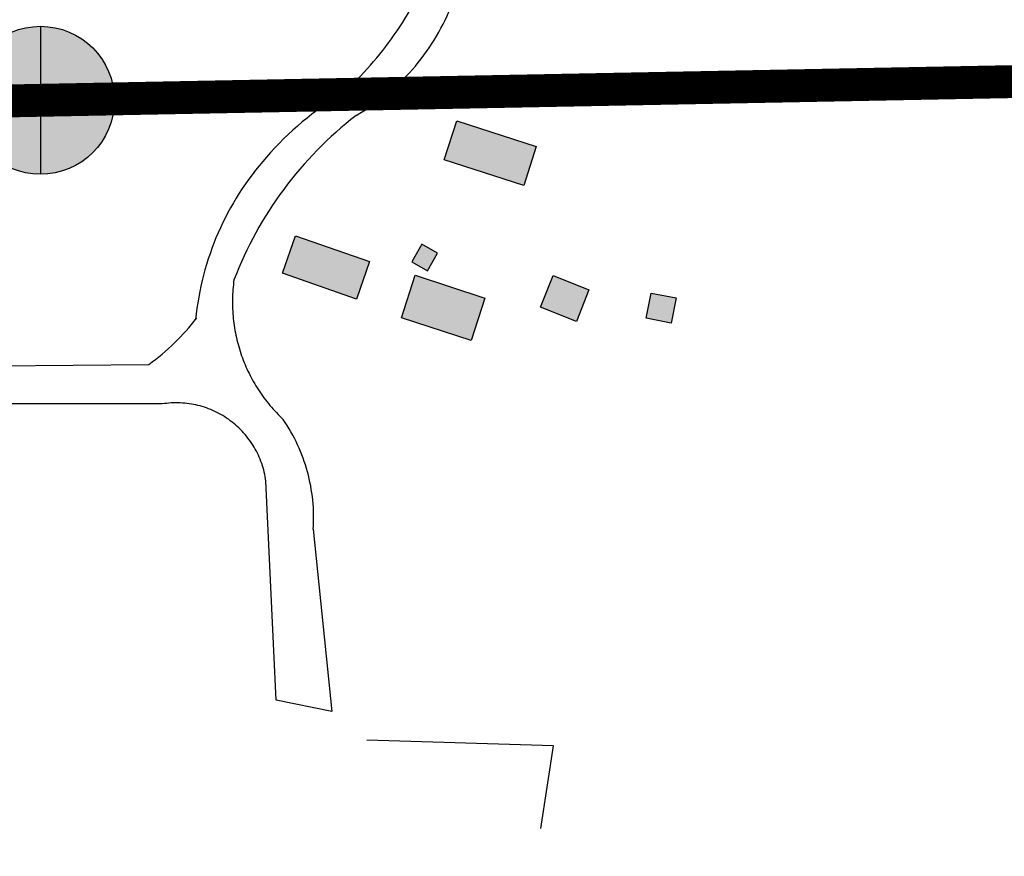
# Model space of a CAD drawing. Header units: feet. Extents: x 30669 to 99318, y 4696 to 26220.
# Tile 55 of 128: x 80577 to 81176, y 15383 to 15892. Entities that reach past the tile are written whole.
import ezdxf

# ---------------------------------------------------------------- set-up
doc = ezdxf.new("R2010")
doc.units = ezdxf.units.FT
doc.header["$LTSCALE"] = 600
doc.header["$MEASUREMENT"] = 0
for name, pattern in [('2_DASH2', [1.2500000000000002, 1, -0.05, 0.05, -0.05, 0.05, -0.05]), ('D10', [0.175, 0.1, -0.075]), ('DASHED', [0.75, 0.5, -0.25])]:
    doc.linetypes.add(name, pattern=pattern)
for name, color, linetype in [('ELB', 3, 'CONTINUOUS'), ('ELIST-H', 2, 'CONTINUOUS'), ('ELRGOV_BLM_USS3177', 2, 'D10'), ('ELRP-AirportBoundary', 4, '2_DASH2'), ('ELYSU', 251, 'CONTINUOUS'), ('EMASK', 155, 'CONTINUOUS'), ('ESRP', 2, 'CONTINUOUS')]:
    doc.layers.add(name, color=color, linetype=linetype)

# ---------------------------------------------------------------- blocks, each defined once
blk = doc.blocks.new('FND-PRIMARY')
at = {"layer": 'EMASK', "linetype": 'ByBlock'}
h = blk.add_hatch(color=256, dxfattribs=at)
edge = h.paths.add_edge_path()
edge.add_arc((0, 0), 0.075, 0, 360)
at = {"layer": 'ESRP'}
for p, q in [((0, 0.0750000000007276), (0, -0.0750000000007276)), ((0.0749999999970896, 0), (-0.0749999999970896, 0))]:
    blk.add_line(p, q, dxfattribs=at)
at = {"layer": 'ESRP', "color": 0, "linetype": 'ByBlock'}
blk.add_circle((0, 0), 0.075, dxfattribs=at)

msp = doc.modelspace()

# ---------------------------------------------------------------- hatches: boundary and pattern name
at = {"layer": 'ELIST-H'}
h = msp.add_hatch(color=256, dxfattribs=at)
h.paths.add_polyline_path([(83696.67367711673, 17255.13693551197), (83730.80355238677, 17349.13194271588), (83791.90045683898, 17326.94782390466), (83757.77058156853, 17232.95281670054)])
h.paths.add_polyline_path([(84073.57038210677, 16863.39857267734), (84151.28544954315, 16833.13920888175), (84167.56536472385, 16874.95061945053), (84175.8258168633, 16871.73395827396), (84179.78102190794, 16881.89197342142), (84172.01971813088, 16884.91401763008), (84184.95921699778, 16918.14588172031), (84168.07320468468, 16924.72092390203), (84162.40736939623, 16910.17160469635), (84130.05876625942, 16922.76878134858), (84133.27642513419, 16931.0322342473), (84126.98855883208, 16933.48040912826), (84124.04036954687, 16925.90816165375), (84095.66094646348, 16936.95738413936), (84090.74862894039, 16924.3396393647), (84101.00367223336, 16920.34750877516), (84090.25186637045, 16892.72831242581), (84085.68250981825, 16894.50780603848)])
h.paths.add_polyline_path([(83984.67170282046, 16933.60929377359), (83973.48913999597, 16913.4997543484), (83982.19383624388, 16908.6594365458), (83976.28199833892, 16898.02692204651), (83967.35920981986, 16902.98807242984), (83956.64400342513, 16883.71688989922), (83927.47461829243, 16899.93549789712), (83930.31170082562, 16905.03866439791), (83927.6125554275, 16906.53859238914), (83931.27549520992, 16913.13038953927), (83933.61748885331, 16911.82918737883), (83937.91055698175, 16919.55646571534), (83926.0035056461, 16926.17132522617), (83934.89821567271, 16942.1811175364), (83946.26003594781, 16935.86883947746), (83950.35537747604, 16943.23996682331), (83966.44420333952, 16934.30131746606), (83970.44966927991, 16941.51037618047)])
h.paths.add_polyline_path([(82949.13949126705, 16852.71548340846), (83028.93003790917, 16763.13381210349), (83054.77634288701, 16786.15558933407), (83076.98942503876, 16761.21766277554), (83051.00321621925, 16738.07077849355), (83082.18200004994, 16703.067743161), (83051.82478450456, 16676.0265142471), (82991.55200921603, 16743.69018733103), (82981.59982351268, 16734.82457206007), (82968.89090719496, 16749.09080372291), (82978.94802058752, 16758.05049928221), (82918.74030725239, 16825.63322238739)])
h.paths.add_polyline_path([(82997.55039494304, 16522.75016327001), (83226.62089565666, 16325.94512867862), (83221.54543315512, 16320.03824737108), (83228.78018699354, 16313.82180490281), (83233.34710378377, 16319.13729731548), (83448.05617324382, 16134.66523069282), (83493.20180927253, 16187.21075445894), (83285.68446538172, 16365.50334556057), (83302.1847129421, 16384.70796362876), (83279.96311296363, 16403.79989363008), (83263.78258022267, 16384.9665200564), (83085.55948701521, 16538.08561417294), (83094.51547894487, 16548.51046299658), (83080.6163479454, 16560.45078608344), (83071.56843826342, 16549.91886696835), (83056.12929491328, 16563.1830070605), (83022.56430634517, 16524.11433924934), (83008.84729453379, 16535.89880223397)])
h.paths.add_polyline_path([(83294.57923754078, 16547.07585545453), (83297.99939834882, 16565.11844692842), (83313.63864495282, 16562.15344268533), (83310.21848414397, 16544.11085121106)])
h.paths.add_polyline_path([(83177.96084601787, 16738.27111728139), (83189.05071914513, 16746.23760635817), (83192.40128966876, 16741.57318321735), (83181.31141654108, 16733.60669414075)])
h.paths.add_polyline_path([(82077.72308269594, 19506.79183545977), (82137.44892557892, 19565.55652734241), (82144.7405954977, 19558.14513055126), (82085.01275108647, 19499.38243713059)])
h.paths.add_polyline_path([(75798.85612503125, 16442.60402057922), (75795.62205009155, 16436.18755194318), (75801.80742955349, 16433.07029962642), (75805.04150449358, 16439.48676826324)])
h.paths.add_polyline_path([(75980.84946852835, 16375.2326708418), (75976.89461626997, 16369.83164784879), (75983.24817300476, 16365.17852709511), (75987.20302526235, 16370.57955008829)])
h.paths.add_polyline_path([(75728.5267143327, 16024.62181173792), (75714.28034734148, 16023.82789032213), (75714.6169713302, 16017.7961587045), (75728.86333678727, 16018.59208011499)])
h.paths.add_polyline_path([(75609.5844835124, 16163.44138122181), (75618.77513034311, 16158.66443589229), (75615.18543190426, 16151.75769543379), (75605.99478584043, 16156.53364076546)])
h.paths.add_polyline_path([(75721.89081493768, 16067.54665072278), (75717.66380317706, 16058.44142538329), (75709.67897472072, 16062.14829704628), (75713.9049864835, 16071.25352161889)])
h.paths.add_polyline_path([(75819.93459923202, 16164.1266566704), (75815.62316597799, 16155.5713656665), (75823.88934570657, 16151.40571050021), (75828.20077896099, 16159.96100150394)])
h.paths.add_polyline_path([(75790.33281342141, 16204.34589219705), (75787.20666956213, 16195.41051060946), (75796.39011728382, 16192.19755709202), (75799.51626114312, 16201.13293867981)])
h.paths.add_polyline_path([(75798.47494097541, 16386.76082359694), (75793.29439624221, 16378.35286598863), (75785.86189795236, 16382.93215963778), (75791.04144268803, 16391.34011647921)])
h.paths.add_polyline_path([(75810.41625718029, 16382.40898649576), (75804.60135661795, 16374.46654172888), (75799.51851153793, 16378.18863833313), (75805.3334128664, 16386.1300831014)])
h.paths.add_polyline_path([(75919.69419190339, 16317.03688203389), (75915.44467055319, 16309.90063607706), (75923.38328115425, 16305.1737307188), (75927.63280250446, 16312.30997667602)])
h.paths.add_polyline_path([(75987.58449519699, 16227.79908615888), (75997.13833911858, 16218.85142641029), (75989.85931080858, 16211.07885879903), (75980.30546688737, 16220.02651854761)])
h.paths.add_polyline_path([(76004.94539526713, 16396.14310964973), (76000.71838350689, 16387.03788431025), (76009.54350981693, 16382.94065757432), (76013.77052157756, 16392.0458829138)])
h.paths.add_polyline_path([(75906.3896996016, 16446.83245996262), (75899.96095280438, 16437.38654712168), (75906.54637789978, 16432.90460385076), (75912.97512469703, 16442.35051669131)])
h.paths.add_polyline_path([(75843.37551564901, 16468.08111038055), (75839.14950388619, 16458.97588580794), (75846.15398420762, 16455.72526172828), (75850.37899597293, 16464.8304855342)])
h.paths.add_polyline_path([(75897.84849435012, 16717.1054502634), (75916.31521026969, 16707.00062603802), (75908.15865287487, 16692.09439779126), (75889.69193772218, 16702.19822201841)])
h.paths.add_polyline_path([(75971.58848595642, 16646.52110755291), (75994.16200439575, 16635.36043383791), (75985.32572183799, 16617.48868950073), (75962.75220339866, 16628.64936321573)])
h.paths.add_polyline_path([(75856.96049613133, 16533.29041480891), (75842.03270816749, 16509.57001005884), (75837.61758532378, 16512.34862021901), (75831.41515235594, 16502.49288159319), (75837.57211227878, 16498.6186087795), (75829.31318961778, 16485.49329900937), (75854.2311689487, 16469.81343051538), (75866.28745890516, 16488.97264145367), (75868.47951269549, 16487.59332446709), (75877.40062726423, 16501.77114014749), (75872.30717859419, 16504.97622950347), (75880.7169168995, 16518.34165449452)])
h.paths.add_polyline_path([(75909.82069571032, 16415.52714393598), (75932.30979265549, 16404.91640455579), (75931.12372287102, 16402.40149948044), (75944.27445547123, 16396.19959280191), (75945.23588995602, 16398.23932645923), (75958.90780766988, 16391.7948197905), (75970.96417615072, 16417.37301983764), (75953.76098844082, 16425.4818162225), (75956.80503084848, 16431.94113908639), (75941.47651813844, 16439.16537430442), (75939.12934017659, 16434.1855832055), (75922.34330331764, 16442.09669975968)])
h.paths.add_polyline_path([(76010.87279550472, 16366.91370408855), (76034.01975633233, 16353.87047324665), (76032.26914096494, 16350.76413633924), (76044.06821938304, 16344.11419410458), (76046.38406521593, 16348.22296266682), (76059.71780484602, 16340.70719854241), (76074.48069866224, 16366.89847265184), (76053.91984822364, 16378.48768876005), (76055.77831766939, 16381.78410803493), (76041.93635762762, 16389.58848201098), (76039.22704709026, 16384.78241296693), (76025.35407485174, 16392.60276313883)])
h.paths.add_polyline_path([(75855.07622488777, 16334.09330997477), (75880.04383093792, 16320.20447647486), (75877.95471470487, 16316.44788114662), (75886.23523098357, 16311.84323772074), (75888.70382345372, 16316.28212283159), (75903.51511325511, 16308.04549278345), (75918.1588984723, 16334.37867532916), (75900.83354105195, 16344.01337544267), (75903.04149217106, 16347.98506151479), (75886.5224794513, 16357.16838062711), (75883.51163729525, 16351.75208143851), (75869.28759915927, 16359.65916229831)])
h.paths.add_polyline_path([(75777.77731759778, 16378.48996872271), (75764.98935199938, 16353.69220642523), (75759.64024586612, 16356.45110052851), (75754.4589569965, 16346.40514514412), (75760.76143816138, 16343.15498283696), (75753.15376143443, 16328.40317515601), (75777.85348562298, 16315.66513430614), (75787.6499057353, 16334.65961287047), (75791.96560481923, 16332.43392553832), (75798.95719917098, 16345.9902629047), (75792.77876679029, 16349.17652042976), (75801.56868428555, 16366.2202306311)])
h.paths.add_polyline_path([(75828.0637345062, 16135.23793861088), (75850.80809669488, 16122.97639776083), (75848.77199567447, 16119.19984311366), (75858.5380161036, 16113.93433975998), (75861.33803048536, 16119.12647768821), (75875.19073442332, 16111.65611137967), (75888.14828999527, 16135.68400501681), (75870.10285985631, 16145.41515288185), (75872.3606467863, 16149.60087679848), (75856.90127950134, 16157.94000978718), (75854.29798405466, 16153.11402205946), (75841.44569107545, 16160.04615630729)])
h.paths.add_polyline_path([(75724.00574836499, 16212.40402511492), (75749.1216885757, 16199.38330386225), (75746.73821781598, 16194.78548428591), (75758.90703317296, 16188.47782494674), (75761.29749318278, 16193.08964985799), (75772.11877493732, 16187.48095616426), (75784.97673270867, 16212.28877210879), (75769.11345605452, 16220.5105956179), (75771.48094985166, 16225.07840299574), (75755.4045885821, 16233.41106294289), (75753.55432919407, 16229.84065042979), (75737.38493210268, 16238.2202389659)])
h.paths.add_polyline_path([(75651.08813570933, 16088.15433075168), (75675.97132026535, 16074.81543158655), (75673.86733287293, 16070.89082514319), (75682.55989114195, 16066.23049772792), (75684.72678868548, 16070.27215220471), (75700.03005282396, 16062.06789930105), (75713.59562945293, 16087.37125693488), (75694.94699598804, 16097.36894186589), (75697.24270846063, 16101.65169469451), (75682.01947787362, 16109.81200903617), (75679.1895310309, 16104.53184830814), (75664.17738813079, 16112.5773246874)])
h.paths.add_polyline_path([(75635.04786829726, 16222.8798027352), (75621.47721270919, 16197.67944103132), (75617.99478082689, 16199.55476783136), (75613.41830524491, 16191.05527352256), (75617.42495213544, 16188.89834912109), (75608.67442961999, 16172.64366777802), (75633.38758773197, 16159.33963819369), (75643.62498996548, 16178.35645482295), (75647.18745386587, 16176.43918945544), (75655.3198549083, 16191.5493988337), (75650.70595869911, 16194.03285709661), (75659.22780605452, 16209.86436383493)])
h.paths.add_polyline_path([(77272.79123612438, 15234.02315687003), (77220.49540910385, 15230.00106822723), (77221.12367010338, 15221.83356385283), (77187.19072910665, 15219.22355172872), (77186.4644961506, 15228.65897882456), (77186.10251844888, 15228.63070134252), (77184.69268036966, 15246.68258961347), (77133.07385946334, 15242.65102005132), (77129.42707117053, 15289.33714438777), (77154.64451825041, 15291.30647538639), (77155.46154300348, 15280.83811966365), (77160.02426189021, 15281.19461731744), (77159.18502787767, 15291.93595554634), (77186.0243746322, 15294.0325298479), (77186.72019977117, 15285.12907853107), (77209.3648045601, 15286.89843725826), (77208.66998631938, 15295.79288936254), (77236.49527254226, 15297.96621945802), (77237.75564195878, 15281.83021331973), (77241.48141260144, 15282.12106939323), (77240.12105743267, 15299.5429966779), (77267.5083714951, 15301.68099103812)])
h.paths.add_polyline_path([(77218.10163295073, 15173.63032907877), (77219.19723428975, 15157.19219712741), (77203.51906225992, 15156.14717836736), (77202.42346092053, 15172.58531031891)])
h.paths.add_polyline_path([(77181.808738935, 15217.91842755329), (77168.5218811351, 15216.45824293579), (77169.58832108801, 15206.75207714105), (77182.87517888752, 15208.21226175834)])
h.paths.add_polyline_path([(77094.4189676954, 15281.72431646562), (77076.13429091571, 15276.12630705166), (77078.02301791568, 15269.95676567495), (77096.30769546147, 15275.55377509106)])
h.paths.add_polyline_path([(77132.47469939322, 15336.7694000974), (77119.35568534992, 15334.20834604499), (77121.21297704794, 15324.69378627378), (77134.33199109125, 15327.25484032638)])
h.paths.add_polyline_path([(77466.72982278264, 15239.34784159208), (77465.35491116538, 15226.19280988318), (77453.60898969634, 15227.4208021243), (77454.98390131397, 15240.57583383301)])
h.paths.add_polyline_path([(77487.84859503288, 15244.81502414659), (77486.87528359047, 15230.87630168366), (77498.19287022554, 15230.08598028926), (77499.16618166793, 15244.024702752)])
h.paths.add_polyline_path([(78790.96937423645, 15623.05348887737), (78811.15370191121, 15584.75702965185), (78782.97413754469, 15569.90444956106), (78762.78980986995, 15608.2009087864)])
h.paths.add_polyline_path([(78850.03056092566, 15678.76267637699), (78881.39581748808, 15648.35977616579), (78860.47739868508, 15626.77977471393), (78829.11214212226, 15657.18267492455)])
h.paths.add_polyline_path([(80144.93164664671, 15735.76638707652), (80087.12735131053, 15740.19306064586), (80089.67780807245, 15773.50295926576), (80147.48210264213, 15769.07728569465)])
h.paths.add_polyline_path([(79289.31181904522, 15704.83843130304), (79230.12649248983, 15705.39605262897), (79230.43534464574, 15738.19523346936), (79289.6206712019, 15737.63761214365)])
h.paths.add_polyline_path([(79410.5251045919, 15736.80331167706), (79353.49311307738, 15734.31058918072), (79355.01479473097, 15699.50681524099), (79412.04678547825, 15702.00053773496)])
h.paths.add_polyline_path([(79471.86461616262, 15707.30539135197), (79528.89760844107, 15709.79711461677), (79527.3983039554, 15744.10890655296), (79470.36531244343, 15741.61618329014)])
h.paths.add_polyline_path([(80351.27917442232, 15618.53779489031), (80411.89120230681, 15617.06226899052), (80410.95471337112, 15578.57361664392), (80396.69547160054, 15578.92068341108), (80396.90295030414, 15587.42582797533), (80361.63535113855, 15588.28578664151), (80361.45695999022, 15580.97066234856), (80350.37077227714, 15581.24016204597)])
h.paths.add_polyline_path([(80473.86241732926, 15707.94362761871), (80520.24096175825, 15711.0431810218), (80519.57330161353, 15721.0356520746), (80534.07053385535, 15722.00476553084), (80531.90469683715, 15754.40404969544), (80519.60634837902, 15753.58162188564), (80519.89768824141, 15749.22485269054), (80472.67419021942, 15746.066651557), (80472.1906503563, 15753.2932684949), (80457.22344372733, 15752.29179476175), (80459.28001133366, 15721.54842399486), (80472.89129007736, 15722.45885828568)])
h.paths.add_polyline_path([(80745.04051492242, 15760.6884514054), (80790.05144969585, 15745.02198827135), (80782.11993418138, 15722.23494601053), (80737.10899940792, 15737.90140914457)])
h.paths.add_polyline_path([(80870.37466785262, 15169.37055464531), (80885.29910493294, 15158.3330161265), (80880.87270151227, 15152.34763258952), (80865.94826443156, 15163.38517110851)])
h.paths.add_polyline_path([(80821.95432995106, 15755.54143044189), (80815.80256083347, 15744.81973213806), (80825.33973972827, 15739.34805368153), (80831.49150884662, 15750.06975198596)])
h.paths.add_polyline_path([(80961.31283276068, 15725.88132799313), (80976.55208871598, 15722.90501709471), (80973.57179316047, 15707.64575811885), (80958.33253720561, 15710.62206901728)])
h.paths.add_polyline_path([(80901.83080457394, 15736.48470469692), (80923.55345113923, 15727.76737444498), (80915.87214041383, 15708.62551779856), (80894.14949384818, 15717.34284805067)])
h.paths.add_polyline_path([(80817.88580009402, 15736.6773432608), (80860.27836463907, 15722.80386954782), (80851.83815270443, 15697.01344239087), (80809.44558815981, 15710.88691610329)])
h.paths.add_polyline_path([(80843.13081381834, 15830.51153866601), (80891.47558760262, 15815.047631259), (80883.87581656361, 15791.28884500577), (80835.53104277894, 15806.75275241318)])
h.paths.add_polyline_path([(81768.38448883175, 12300.79495786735), (81759.79742596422, 12283.94040287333), (81776.36086738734, 12275.50211655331), (81784.94793025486, 12292.35667154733)])
h.paths.add_polyline_path([(81721.73786196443, 12323.88915423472), (81712.91910214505, 12309.24841782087), (81728.94247481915, 12299.59671949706), (81737.7612346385, 12314.23745591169)])
h.paths.add_polyline_path([(81681.33656712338, 12423.48900840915), (81675.51727709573, 12406.92457498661), (81689.70907576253, 12401.93846442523), (81695.52936655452, 12418.5018986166)])
h.paths.add_polyline_path([(81401.41150607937, 12322.4575606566), (81398.37705599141, 12308.70425759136), (81413.33356024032, 12305.40473045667), (81416.3680103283, 12319.15803352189)])
h.paths.add_polyline_path([(81364.94484579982, 12331.22558650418), (81363.76059946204, 12318.50670023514), (81376.04645528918, 12317.3631218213), (81377.23070162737, 12330.08200808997)])
h.paths.add_polyline_path([(81068.38211766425, 12516.73889368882), (81091.07940700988, 12508.48530991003), (81086.27255003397, 12495.26664701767), (81063.57526068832, 12503.52023079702)])
h.paths.add_polyline_path([(80859.50313520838, 12562.83066636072), (80853.10360126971, 12551.80277861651), (80862.11259430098, 12546.57469478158), (80868.51212823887, 12557.60258252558)])
h.paths.add_polyline_path([(80840.45720672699, 12554.95407717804), (80850.45067690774, 12550.40574698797), (80845.73862387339, 12540.05115189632), (80835.74515369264, 12544.59948208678)])
h.paths.add_polyline_path([(80786.77353614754, 12623.77080019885), (80826.70506165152, 12608.64944172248), (80818.94778001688, 12588.16552911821), (80779.01625374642, 12603.28788759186)])
h.paths.add_polyline_path([(82058.72382471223, 12271.016613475), (82047.16974673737, 12260.70977248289), (82055.36277472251, 12251.52506979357), (82066.91685269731, 12261.83191078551)])
h.paths.add_polyline_path([(82110.78339184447, 12249.29256490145), (82099.76807407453, 12243.21012977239), (82103.73557604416, 12236.02518393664), (82114.75089381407, 12242.1076190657)])
h.paths.add_polyline_path([(87066.15074465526, 14169.44659700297), (87086.83752401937, 14184.03543278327), (87105.33059761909, 14157.8126562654), (87084.64381825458, 14143.22382048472)])
h.paths.add_polyline_path([(87057.90735701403, 14246.92314456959), (87083.3770042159, 14210.8067339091), (87058.81061973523, 14193.10292892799), (87033.16177896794, 14229.47220176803)])
h.paths.add_polyline_path([(87024.5615570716, 14137.1767653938), (87043.62087609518, 14151.06535458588), (87056.54346772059, 14133.30929270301), (87037.64642258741, 14117.75883076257)])
h.paths.add_polyline_path([(88106.71945195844, 14854.86923749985), (88156.63857505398, 14821.99056686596), (88137.03143331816, 14792.22058475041), (88087.11231098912, 14825.09825538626)])
h.paths.add_polyline_path([(87139.73752847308, 14129.13208518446), (87121.92704119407, 14116.76445088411), (87112.08719343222, 14130.93488244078), (87129.89868070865, 14143.30251750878)])
h.paths.add_polyline_path([(89580.56849720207, 14220.25832856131), (89507.03435451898, 14197.13098897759), (89513.6584899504, 14176.0711036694), (89587.19163110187, 14199.20044248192)])
h.paths.add_polyline_path([(89044.55732421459, 14633.82966018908), (89029.17988616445, 14582.26395819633), (88996.9268523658, 14588.90121828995), (89012.6756162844, 14645.25819680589)])
h.paths.add_polyline_path([(89171.85670511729, 14659.13521816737), (89219.41908181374, 14624.62674338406), (89197.33514532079, 14595.89886051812), (89150.02253497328, 14630.71152627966)])
h.paths.add_polyline_path([(87876.23798002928, 15218.58790552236), (87801.77597055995, 15213.5488236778), (87802.19207451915, 15226.45512068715), (87877.0467674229, 15233.21050067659)])
h.paths.add_polyline_path([(87009.63883542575, 14152.49829791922), (87035.82682056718, 14170.71934530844), (87042.49615796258, 14161.13447507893), (87016.30817358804, 14142.91242769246)])
h.paths.add_polyline_path([(89590.11860574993, 14119.66582230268), (89604.29150924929, 14140.62865298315), (89623.3063331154, 14127.77325368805), (89617.42101771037, 14119.06775623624), (89615.23889029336, 14120.5430806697), (89606.95130219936, 14108.28574744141)])
h.paths.add_polyline_path([(83334.53700403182, 9767.636057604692), (83336.94900212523, 9757.198924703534), (83345.94639287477, 9759.277819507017), (83343.53539477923, 9769.71495317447)])
h.paths.add_polyline_path([(83301.92273352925, 9743.280093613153), (83314.17327496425, 9755.589465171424), (83322.52663478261, 9747.275883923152), (83310.27609334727, 9734.966512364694)])
h.paths.add_polyline_path([(83160.95152486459, 9794.73292241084), (83156.93245042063, 9780.491865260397), (83169.15607441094, 9777.04224306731), (83173.1751488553, 9791.2833002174)])
h.paths.add_polyline_path([(83229.09459327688, 9817.9691284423), (83245.51209286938, 9806.846734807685), (83236.27556193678, 9793.212676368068), (83219.8580615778, 9804.336070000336)])

# ---------------------------------------------------------------- linework, layer by layer
at = {"layer": 'ELB', "linetype": 'Continuous'}
for points in [[(80843.13081381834, 15830.51153866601, -54.68164916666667), (80891.47558760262, 15815.047631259, -54.68164916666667), (80883.87581656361, 15791.28884500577, -54.68164916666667), (80835.53104277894, 15806.75275241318, -54.68164916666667)], [(80745.04051492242, 15760.6884514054, -54.68164916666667), (80790.05144969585, 15745.02198827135, -54.68164916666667), (80782.11993418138, 15722.23494601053, -54.68164916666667), (80737.10899940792, 15737.90140914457, -54.68164916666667)], [(80821.95432995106, 15755.54143044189, -54.68164916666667), (80815.80256083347, 15744.81973213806, -54.68164916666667), (80825.33973972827, 15739.34805368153, -54.68164916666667), (80831.49150884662, 15750.06975198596, -54.68164916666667)], [(80817.88580009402, 15736.6773432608, -54.68164916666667), (80860.27836463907, 15722.80386954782, -54.68164916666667), (80851.83815270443, 15697.01344239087, -54.68164916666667), (80809.44558815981, 15710.88691610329, -54.68164916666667)], [(80901.83080457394, 15736.48470469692, -54.68164916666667), (80923.55345113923, 15727.76737444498, -54.68164916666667), (80915.87214041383, 15708.62551779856, -54.68164916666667), (80894.14949384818, 15717.34284805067, -54.68164916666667)], [(80961.31283276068, 15725.88132799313, -54.68164916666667), (80976.55208871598, 15722.90501709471, -54.68164916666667), (80973.57179316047, 15707.64575811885, -54.68164916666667), (80958.33253720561, 15710.62206901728, -54.68164916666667)]]:
    msp.add_3dface(points, dxfattribs=at)
at = {"layer": 'ELRGOV_BLM_USS3177'}
msp.add_line((80082.80101657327, 15832.62870662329), (81457.32009079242, 15859.41233983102), dxfattribs=at)
at = {"layer": 'ELRP-AirportBoundary', "flags": 128}
msp.add_lwpolyline([(91849.47364807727, 9324.515273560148, 20, 20, 0), (91797.37471854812, 12309.26791453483, 20, 20, 0), (89408.5914, 12257.41713, 20, 20, 0), (88412.24095412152, 12245.80548678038, 20, 20, 0), (88090.62590999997, 12231.58462, 20, 20, 0), (88083.39044, 12561.41736, 20, 20, 0), (88076.15624, 12891.34578, 20, 20, 0), (86754.41553, 12865.12224, 20, 20, 0), (86735.22201884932, 13533.92437262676, 20, 20, 0), (86711.89149, 14843.96522, 20, 20, 0), (86691.50703, 15834.82791, 20, 20, 0), (86684.48015, 16165.10958, 20, 20, 0), (88004.74633, 16190.46948, 20, 20, 0), (87977.22387, 17511.61899, 20, 20, 0), (87957.03438, 18500.62907, 20, 20, 0), (87922.59537, 20143.3893, 20, 20, 0), (85282.77690959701, 20100.80940077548, 20, 20, 0), (85336.80372, 17460.56786, 20, 20, 0), (85362.42431382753, 16139.30002532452, 20, 20, 0), (82722.73868, 16087.20805, 20, 20, 0), (82696.37231352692, 17410.4854671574, 20, 20, 0), (81374.72326000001, 17386.09658, 20, 20, 0), (81348.46332000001, 18703.25113, 20, 20, 0), (80026.37145, 18680.71674, 20, 20, 0), (80000, 20000, 20, 20, 0), (78680.20736, 19973.56384, 20, 20, 0), (78706.74188767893, 18654.1947907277, 20, 20, 0), (78720.26853, 17994.40899, 20, 20, 0), (78733.39912999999, 17334.73914, 20, 20, 0), (78753.09862285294, 16345.32013449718, 20, 20, 0), (78760.12257, 16015.06566, 20, 20, 0), (78764.34413, 15807.06131, 20, 20, 0), (80083.60183, 15833.16918, 20, 20, 0), (80589.9038, 15843.039, 20, 20, 0), (81458.272, 15859.7245, 20, 20, 0), (81623.87609, 15863.67863, 20, 20, 0), (81568.3132, 15618.03477, 20, 20, 0), (81557.77024441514, 15538.70351779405, 20, 20, 0), (81568.1958061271, 15458.32885781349, 20, 20, 0), (81597.09640048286, 15382.60875513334, 20, 20, 0), (81662.38422223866, 15310.6669534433, 20, 20, 0), (81737.87556815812, 15249.51494779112, 20, 20, 0), (81822.93173999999, 15198.64022, 20, 20, 0), (81822.93173999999, 15198.64022, 20, 20, 0), (82247.09524999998, 14992.92879, 20, 20, 0), (82473.10533021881, 14885.53999908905, 20, 20, 0), (82297.13442225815, 14523.69304687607, 20, 20, 0), (82701.93206, 14327.16921, 20, 20, 0), (82505.74318, 13921.84314, 20, 20, 0), (82099.68136, 14118.85568, 20, 20, 0), (81949.26001, 13810.59084, 0, 0, 0)], format="xyseb", dxfattribs=at)
at = {"layer": 'ELYSU', "linetype": 'DASHED'}
for p, q in [((80413.93291365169, 15680.03972693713, -54.68164916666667), (80655.82462678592, 15682.48418250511, -54.68164916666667)), ((80663.97904731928, 15658.44047556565, -54.68164916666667), (80415.5122991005, 15658.66497432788, -54.68164916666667)), ((80733.2140179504, 15478.33386568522, -54.68164916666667), (80727.06390780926, 15611.5279231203, -54.68164916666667)), ((80755.88824555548, 15582.32907271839, -54.68164916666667), (80767.09322206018, 15471.47085277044, -54.68164916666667)), ((80767.09322206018, 15471.47085277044, -54.68164916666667), (80733.2140179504, 15478.33386568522, -54.68164916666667)), ((80901.96393909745, 15450.6712943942, -54.68164916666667), (80788.42457665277, 15454.00523743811, -54.68164916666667)), ((80894.35357008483, 15400.30254541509, -54.68164916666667), (80901.96393909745, 15450.6712943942, -54.68164916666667))]:
    msp.add_line(p, q, dxfattribs=at)
for centre, radius, start, end in [((80632.06905552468, 16003.96531138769, -54.68164916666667), 211.2844420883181, 312.2237039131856, 337.7906594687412), ((80715.30462441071, 15950.27561006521, -54.68164916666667), 134.1902745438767, 299.7369094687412, 337.7407678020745), ((80870.33371927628, 15685.04662394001, -54.68164916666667), 188.8419598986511, 120.6519872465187, 139.2108372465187), ((80923.36900196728, 15651.06219976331, -54.68164916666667), 231.0854609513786, 127.7591122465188, 159.0000011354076), ((80857.94432932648, 15692.67709843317, -54.68164916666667), 174.4922829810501, 138.4501622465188, 174.3804011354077), ((80804.67242877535, 15720.40129797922, -54.68164916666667), 97.97132758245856, 172.0947483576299, 226.8054039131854), ((80575.0712528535, 15795.23984549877, -54.68164916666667), 138.6901111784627, 305.6094900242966, 322.4697372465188), ((80672.63589407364, 15604.20919829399, -54.68164916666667), 54.91786969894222, 7.658403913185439, 99.06950946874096), ((80649.99995989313, 15589.12363327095, -54.68164916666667), 106.1060559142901, 356.3285205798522, 34.33909002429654)]:
    msp.add_arc(centre, radius, start, end, dxfattribs=at)

# ---------------------------------------------------------------- block references
at = {"layer": 'ESRP', "xscale": 600, "yscale": 600, "zscale": 600}
msp.add_blockref('FND-PRIMARY', (80589.9038, 15843.039), dxfattribs=at)

doc.saveas('drawing.dxf')
